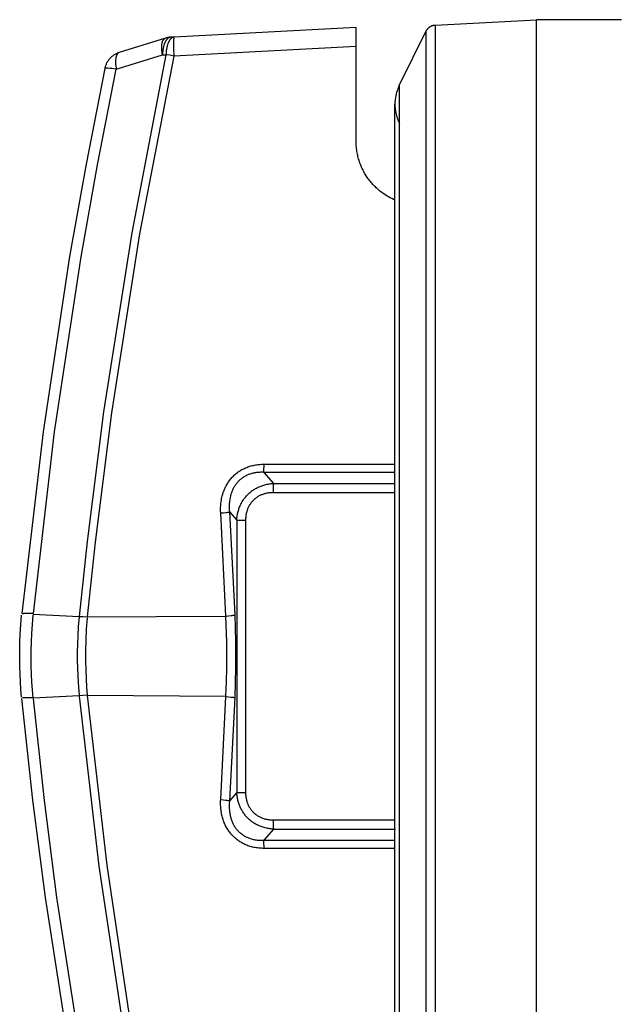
# Model space of a CAD drawing. Header units: millimetres. Extents: x -2637 to -1637, y 678 to 1678.
# Tile 140 of 256: x -2152 to -2124, y 1029 to 1076. Entities that reach past the tile are written whole.
import ezdxf

# ---------------------------------------------------------------- set-up
doc = ezdxf.new("R2010")
doc.units = ezdxf.units.MM
doc.layers.add('Make2D$B.SHOW mini', color=7, linetype='Continuous', true_color=0x000000)

msp = doc.modelspace()

# ---------------------------------------------------------------- linework, layer by layer
at = {"layer": 'Make2D$B.SHOW mini', "color": 18, "lineweight": -3, "true_color": 0x000000}
for points in [[(-2136.543, 1075.155), (-2145.121, 1074.706)], [(-2136.543, 1074.257), (-2136.543, 1075.155)], [(-2133.24, 1074.994), (-2133.233, 1075.008), (-2133.225, 1075.022), (-2133.217, 1075.036), (-2133.208, 1075.05), (-2133.199, 1075.063), (-2133.189, 1075.076), (-2133.178, 1075.089), (-2133.168, 1075.102), (-2133.157, 1075.114), (-2133.145, 1075.126), (-2133.133, 1075.138), (-2133.12, 1075.149), (-2133.107, 1075.16), (-2133.094, 1075.171), (-2133.08, 1075.181), (-2133.066, 1075.19), (-2133.052, 1075.199), (-2133.037, 1075.208), (-2133.023, 1075.216), (-2133.008, 1075.224), (-2132.992, 1075.231), (-2132.977, 1075.237), (-2132.961, 1075.243), (-2132.945, 1075.248), (-2132.929, 1075.253), (-2132.913, 1075.258), (-2132.897, 1075.261), (-2132.881, 1075.265), (-2132.865, 1075.267), (-2132.849, 1075.269), (-2132.833, 1075.271), (-2132.818, 1075.272)], [(-2132.818, 1075.272), (-2128.043, 1075.522)], [(-2132.818, 1075.272), (-2132.818, 1045.522), (-2132.818, 1015.773), (-2132.818, 1015.772)], [(-2128.043, 1024.913), (-2128.043, 1075.518)], [(-2124.043, 1075.518), (-2128.043, 1075.518)], [(-2145.531, 1074.654), (-2147.707, 1073.978)], [(-2145.671, 1073.866), (-2145.684, 1073.936), (-2145.693, 1074.007), (-2145.697, 1074.043), (-2145.701, 1074.078), (-2145.703, 1074.113), (-2145.705, 1074.147), (-2145.706, 1074.181), (-2145.706, 1074.215), (-2145.706, 1074.247), (-2145.704, 1074.279), (-2145.702, 1074.31), (-2145.699, 1074.34), (-2145.696, 1074.369), (-2145.691, 1074.397), (-2145.689, 1074.411), (-2145.686, 1074.424), (-2145.683, 1074.437), (-2145.68, 1074.449), (-2145.677, 1074.462), (-2145.673, 1074.474), (-2145.67, 1074.485), (-2145.666, 1074.496), (-2145.662, 1074.507), (-2145.657, 1074.518), (-2145.653, 1074.528), (-2145.649, 1074.538), (-2145.644, 1074.547), (-2145.639, 1074.556), (-2145.634, 1074.565), (-2145.629, 1074.573), (-2145.624, 1074.581), (-2145.621, 1074.585), (-2145.618, 1074.588), (-2145.615, 1074.592), (-2145.613, 1074.595), (-2145.61, 1074.599), (-2145.607, 1074.602), (-2145.604, 1074.605), (-2145.601, 1074.608), (-2145.598, 1074.611), (-2145.595, 1074.614), (-2145.592, 1074.617), (-2145.589, 1074.62), (-2145.586, 1074.623), (-2145.583, 1074.625), (-2145.58, 1074.628), (-2145.577, 1074.63), (-2145.574, 1074.632), (-2145.571, 1074.634), (-2145.567, 1074.637), (-2145.564, 1074.639), (-2145.561, 1074.64), (-2145.558, 1074.642), (-2145.554, 1074.644), (-2145.551, 1074.646), (-2145.548, 1074.647), (-2145.544, 1074.649), (-2145.541, 1074.65), (-2145.538, 1074.651), (-2145.534, 1074.652), (-2145.531, 1074.654)], [(-2145.287, 1074.697), (-2145.291, 1074.697), (-2145.295, 1074.697), (-2145.3, 1074.696), (-2145.304, 1074.695), (-2145.308, 1074.695), (-2145.313, 1074.694), (-2145.317, 1074.693), (-2145.322, 1074.692), (-2145.326, 1074.691), (-2145.33, 1074.69), (-2145.335, 1074.688), (-2145.339, 1074.687), (-2145.344, 1074.685), (-2145.348, 1074.684), (-2145.352, 1074.682), (-2145.357, 1074.68), (-2145.361, 1074.678), (-2145.366, 1074.676), (-2145.37, 1074.674), (-2145.374, 1074.671), (-2145.379, 1074.669), (-2145.383, 1074.666), (-2145.388, 1074.664), (-2145.392, 1074.661), (-2145.396, 1074.658), (-2145.401, 1074.655), (-2145.405, 1074.652), (-2145.409, 1074.649), (-2145.414, 1074.645), (-2145.418, 1074.642), (-2145.427, 1074.634), (-2145.435, 1074.627), (-2145.444, 1074.618), (-2145.452, 1074.609), (-2145.46, 1074.6), (-2145.469, 1074.59), (-2145.477, 1074.58), (-2145.485, 1074.57), (-2145.493, 1074.559), (-2145.501, 1074.547), (-2145.508, 1074.535), (-2145.516, 1074.523), (-2145.523, 1074.51), (-2145.531, 1074.496), (-2145.538, 1074.483), (-2145.545, 1074.469), (-2145.552, 1074.454), (-2145.558, 1074.439), (-2145.565, 1074.424), (-2145.577, 1074.393), (-2145.589, 1074.36), (-2145.6, 1074.326), (-2145.611, 1074.29), (-2145.62, 1074.254), (-2145.629, 1074.217), (-2145.637, 1074.18), (-2145.644, 1074.141), (-2145.65, 1074.102), (-2145.656, 1074.063), (-2145.661, 1074.024), (-2145.664, 1073.984), (-2145.668, 1073.944), (-2145.67, 1073.905), (-2145.671, 1073.866)], [(-2145.287, 1074.697), (-2145.318, 1074.695), (-2145.349, 1074.692), (-2145.379, 1074.688), (-2145.41, 1074.683), (-2145.441, 1074.677), (-2145.471, 1074.67), (-2145.501, 1074.662), (-2145.531, 1074.654)], [(-2145.121, 1074.706), (-2145.126, 1074.706), (-2145.13, 1074.705), (-2145.134, 1074.705), (-2145.139, 1074.704), (-2145.143, 1074.703), (-2145.147, 1074.703), (-2145.152, 1074.702), (-2145.156, 1074.701), (-2145.16, 1074.7), (-2145.165, 1074.698), (-2145.169, 1074.697), (-2145.174, 1074.696), (-2145.178, 1074.694), (-2145.182, 1074.692), (-2145.187, 1074.691), (-2145.191, 1074.689), (-2145.196, 1074.687), (-2145.2, 1074.685), (-2145.205, 1074.683), (-2145.209, 1074.68), (-2145.213, 1074.678), (-2145.218, 1074.675), (-2145.222, 1074.672), (-2145.226, 1074.67), (-2145.231, 1074.667), (-2145.235, 1074.664), (-2145.24, 1074.661), (-2145.244, 1074.657), (-2145.248, 1074.654), (-2145.253, 1074.65), (-2145.261, 1074.643), (-2145.27, 1074.635), (-2145.278, 1074.627), (-2145.287, 1074.618), (-2145.295, 1074.609), (-2145.303, 1074.599), (-2145.311, 1074.589), (-2145.319, 1074.578), (-2145.327, 1074.567), (-2145.335, 1074.556), (-2145.343, 1074.544), (-2145.35, 1074.531), (-2145.358, 1074.518), (-2145.365, 1074.505), (-2145.372, 1074.491), (-2145.379, 1074.477), (-2145.386, 1074.463), (-2145.393, 1074.448), (-2145.399, 1074.433), (-2145.412, 1074.401), (-2145.424, 1074.368), (-2145.435, 1074.334), (-2145.445, 1074.299), (-2145.455, 1074.263), (-2145.464, 1074.226), (-2145.472, 1074.188), (-2145.479, 1074.15), (-2145.485, 1074.111), (-2145.49, 1074.072), (-2145.495, 1074.032), (-2145.499, 1073.993), (-2145.502, 1073.953), (-2145.504, 1073.914), (-2145.506, 1073.874)], [(-2145.121, 1074.706), (-2145.287, 1074.697)], [(-2145.121, 1074.706), (-2145.122, 1074.706), (-2145.122, 1074.706), (-2145.122, 1074.706), (-2145.123, 1074.706), (-2145.123, 1074.705), (-2145.123, 1074.705), (-2145.124, 1074.705), (-2145.124, 1074.705), (-2145.124, 1074.705), (-2145.125, 1074.704), (-2145.125, 1074.704), (-2145.125, 1074.704), (-2145.126, 1074.703), (-2145.126, 1074.703), (-2145.126, 1074.702), (-2145.127, 1074.702), (-2145.127, 1074.701), (-2145.127, 1074.701), (-2145.127, 1074.7), (-2145.128, 1074.7), (-2145.128, 1074.699), (-2145.128, 1074.699), (-2145.129, 1074.698), (-2145.129, 1074.697), (-2145.13, 1074.696), (-2145.13, 1074.694), (-2145.131, 1074.692), (-2145.132, 1074.69), (-2145.132, 1074.688), (-2145.133, 1074.686), (-2145.134, 1074.682), (-2145.135, 1074.676), (-2145.136, 1074.671), (-2145.137, 1074.665), (-2145.138, 1074.658), (-2145.14, 1074.643), (-2145.142, 1074.625), (-2145.144, 1074.606), (-2145.147, 1074.561), (-2145.149, 1074.507), (-2145.151, 1074.446), (-2145.152, 1074.305), (-2145.15, 1074.145), (-2145.139, 1073.806)], [(-2134.51, 1072.419), (-2133.24, 1074.994)], [(-2133.24, 1016.051), (-2133.24, 1016.051), (-2133.24, 1074.994)], [(-2136.543, 1074.257), (-2145.139, 1073.806)], [(-2136.543, 1069.785), (-2136.543, 1074.257)], [(-2145.506, 1073.874), (-2147.119, 1065.482), (-2148.444, 1057.044), (-2149.219, 1050.93), (-2149.597, 1047.403)], [(-2145.139, 1073.806), (-2146.748, 1065.427), (-2148.068, 1057.001), (-2148.84, 1050.896), (-2149.216, 1047.375)], [(-2147.707, 1073.978), (-2147.737, 1073.968), (-2147.767, 1073.957), (-2147.797, 1073.945), (-2147.827, 1073.932), (-2147.857, 1073.918), (-2147.886, 1073.902), (-2147.915, 1073.886), (-2147.944, 1073.869), (-2147.972, 1073.85), (-2148, 1073.831), (-2148.027, 1073.81), (-2148.053, 1073.789), (-2148.079, 1073.767), (-2148.104, 1073.744), (-2148.128, 1073.719), (-2148.151, 1073.695), (-2148.174, 1073.669), (-2148.195, 1073.642), (-2148.216, 1073.615), (-2148.236, 1073.587), (-2148.254, 1073.559), (-2148.272, 1073.53), (-2148.289, 1073.501), (-2148.304, 1073.471), (-2148.319, 1073.441), (-2148.332, 1073.41), (-2148.344, 1073.38), (-2148.356, 1073.349), (-2148.366, 1073.318), (-2148.375, 1073.287), (-2148.383, 1073.255), (-2148.39, 1073.224)], [(-2147.707, 1073.978), (-2147.71, 1073.977), (-2147.714, 1073.976), (-2147.717, 1073.975), (-2147.72, 1073.973), (-2147.724, 1073.972), (-2147.727, 1073.97), (-2147.73, 1073.968), (-2147.734, 1073.967), (-2147.737, 1073.965), (-2147.74, 1073.963), (-2147.743, 1073.961), (-2147.747, 1073.959), (-2147.75, 1073.957), (-2147.753, 1073.954), (-2147.756, 1073.952), (-2147.759, 1073.95), (-2147.762, 1073.947), (-2147.765, 1073.944), (-2147.768, 1073.942), (-2147.772, 1073.939), (-2147.775, 1073.936), (-2147.777, 1073.933), (-2147.78, 1073.93), (-2147.783, 1073.926), (-2147.786, 1073.923), (-2147.789, 1073.92), (-2147.792, 1073.916), (-2147.795, 1073.913), (-2147.797, 1073.909), (-2147.8, 1073.905), (-2147.805, 1073.897), (-2147.81, 1073.889), (-2147.815, 1073.88), (-2147.82, 1073.871), (-2147.825, 1073.862), (-2147.83, 1073.852), (-2147.834, 1073.842), (-2147.838, 1073.831), (-2147.842, 1073.82), (-2147.846, 1073.809), (-2147.85, 1073.798), (-2147.853, 1073.786), (-2147.857, 1073.773), (-2147.86, 1073.761), (-2147.863, 1073.748), (-2147.865, 1073.735), (-2147.868, 1073.721), (-2147.872, 1073.693), (-2147.876, 1073.664), (-2147.879, 1073.634), (-2147.881, 1073.603), (-2147.882, 1073.571), (-2147.883, 1073.538), (-2147.883, 1073.504), (-2147.882, 1073.47), (-2147.88, 1073.436), (-2147.877, 1073.401), (-2147.874, 1073.366), (-2147.87, 1073.33), (-2147.86, 1073.259), (-2147.848, 1073.188)], [(-2147.848, 1073.188), (-2145.671, 1073.866)], [(-2145.671, 1073.866), (-2145.506, 1073.874)], [(-2145.139, 1073.806), (-2145.327, 1073.843), (-2145.506, 1073.874)], [(-2147.848, 1073.188), (-2148.064, 1073.219), (-2148.158, 1073.23), (-2148.239, 1073.237), (-2148.274, 1073.239), (-2148.304, 1073.24), (-2148.317, 1073.24), (-2148.329, 1073.24), (-2148.341, 1073.239), (-2148.351, 1073.239), (-2148.355, 1073.238), (-2148.359, 1073.238), (-2148.363, 1073.237), (-2148.367, 1073.236), (-2148.371, 1073.236), (-2148.372, 1073.235), (-2148.374, 1073.235), (-2148.375, 1073.234), (-2148.377, 1073.234), (-2148.378, 1073.234), (-2148.379, 1073.233), (-2148.38, 1073.233), (-2148.381, 1073.232), (-2148.382, 1073.232), (-2148.382, 1073.232), (-2148.383, 1073.232), (-2148.383, 1073.231), (-2148.384, 1073.231), (-2148.384, 1073.231), (-2148.385, 1073.23), (-2148.385, 1073.23), (-2148.386, 1073.23), (-2148.386, 1073.23), (-2148.386, 1073.229), (-2148.387, 1073.229), (-2148.387, 1073.229), (-2148.387, 1073.229), (-2148.388, 1073.228), (-2148.388, 1073.228), (-2148.388, 1073.228), (-2148.388, 1073.227), (-2148.389, 1073.227), (-2148.389, 1073.227), (-2148.389, 1073.226), (-2148.389, 1073.226), (-2148.389, 1073.226), (-2148.389, 1073.226), (-2148.39, 1073.225), (-2148.39, 1073.225), (-2148.39, 1073.225), (-2148.39, 1073.224)], [(-2148.39, 1073.224), (-2149.273, 1068.711), (-2150.045, 1064.365), (-2151.297, 1056.094), (-2152.298, 1047.543)], [(-2151.757, 1047.532), (-2150.752, 1056.1), (-2149.501, 1064.351), (-2148.73, 1068.686), (-2147.848, 1073.188)], [(-2134.51, 1072.419), (-2134.535, 1072.368), (-2134.558, 1072.316), (-2134.579, 1072.263), (-2134.599, 1072.209), (-2134.618, 1072.155), (-2134.635, 1072.1), (-2134.65, 1072.044), (-2134.664, 1071.988), (-2134.677, 1071.932), (-2134.687, 1071.876), (-2134.696, 1071.819), (-2134.704, 1071.762), (-2134.709, 1071.705), (-2134.713, 1071.648), (-2134.716, 1071.591), (-2134.717, 1071.534)], [(-2134.51, 1072.419), (-2134.51, 1018.626), (-2134.51, 1018.625)], [(-2134.717, 1071.534), (-2134.716, 1071.476), (-2134.713, 1071.418), (-2134.709, 1071.36), (-2134.703, 1071.302), (-2134.695, 1071.243), (-2134.686, 1071.185), (-2134.675, 1071.127), (-2134.662, 1071.069), (-2134.647, 1071.012), (-2134.631, 1070.955), (-2134.613, 1070.899), (-2134.593, 1070.843), (-2134.572, 1070.787), (-2134.549, 1070.733), (-2134.525, 1070.679), (-2134.499, 1070.626)], [(-2134.717, 1019.51), (-2134.717, 1071.534)], [(-2134.71, 1067.021), (-2134.789, 1067.055), (-2134.866, 1067.092), (-2134.94, 1067.129), (-2135.013, 1067.169), (-2135.083, 1067.21), (-2135.152, 1067.252), (-2135.218, 1067.296), (-2135.283, 1067.341), (-2135.331, 1067.376), (-2135.378, 1067.412), (-2135.423, 1067.448), (-2135.468, 1067.485), (-2135.512, 1067.522), (-2135.555, 1067.56), (-2135.598, 1067.599), (-2135.639, 1067.639), (-2135.679, 1067.679), (-2135.719, 1067.72), (-2135.758, 1067.761), (-2135.795, 1067.804), (-2135.832, 1067.846), (-2135.869, 1067.89), (-2135.904, 1067.934), (-2135.938, 1067.979), (-2135.972, 1068.024), (-2136.005, 1068.07), (-2136.036, 1068.117), (-2136.067, 1068.164), (-2136.098, 1068.212), (-2136.127, 1068.261), (-2136.155, 1068.31), (-2136.183, 1068.36), (-2136.21, 1068.41), (-2136.235, 1068.462), (-2136.26, 1068.514), (-2136.284, 1068.566), (-2136.307, 1068.62), (-2136.329, 1068.674), (-2136.351, 1068.728), (-2136.371, 1068.784), (-2136.39, 1068.84), (-2136.409, 1068.897), (-2136.426, 1068.954), (-2136.443, 1069.013), (-2136.458, 1069.072), (-2136.472, 1069.132), (-2136.485, 1069.193), (-2136.497, 1069.255), (-2136.507, 1069.317), (-2136.517, 1069.381), (-2136.524, 1069.446), (-2136.531, 1069.511), (-2136.536, 1069.578), (-2136.54, 1069.646), (-2136.542, 1069.715), (-2136.543, 1069.785)], [(-2142.928, 1052.277), (-2142.93, 1052.33), (-2142.932, 1052.385), (-2142.932, 1052.44), (-2142.931, 1052.498), (-2142.929, 1052.556), (-2142.926, 1052.616), (-2142.921, 1052.678), (-2142.915, 1052.742), (-2142.906, 1052.807), (-2142.896, 1052.874), (-2142.884, 1052.943), (-2142.869, 1053.014), (-2142.851, 1053.086), (-2142.831, 1053.159), (-2142.807, 1053.234), (-2142.794, 1053.272), (-2142.78, 1053.311), (-2142.765, 1053.35), (-2142.749, 1053.389), (-2142.732, 1053.428), (-2142.714, 1053.467), (-2142.695, 1053.507), (-2142.675, 1053.547), (-2142.653, 1053.587), (-2142.63, 1053.627), (-2142.606, 1053.668), (-2142.58, 1053.708), (-2142.553, 1053.748), (-2142.525, 1053.788), (-2142.496, 1053.828), (-2142.465, 1053.867), (-2142.433, 1053.905), (-2142.4, 1053.943), (-2142.366, 1053.98), (-2142.33, 1054.016), (-2142.294, 1054.051), (-2142.257, 1054.085), (-2142.218, 1054.118), (-2142.179, 1054.15), (-2142.139, 1054.181), (-2142.098, 1054.211), (-2142.057, 1054.239), (-2142.015, 1054.267), (-2141.972, 1054.293), (-2141.929, 1054.318), (-2141.884, 1054.342), (-2141.839, 1054.364), (-2141.793, 1054.386), (-2141.747, 1054.407), (-2141.699, 1054.426), (-2141.651, 1054.444), (-2141.602, 1054.462), (-2141.552, 1054.478), (-2141.502, 1054.493), (-2141.45, 1054.506), (-2141.397, 1054.519), (-2141.344, 1054.53), (-2141.29, 1054.54), (-2141.234, 1054.549), (-2141.178, 1054.557), (-2141.121, 1054.563), (-2141.063, 1054.568), (-2141.004, 1054.571), (-2140.945, 1054.574), (-2140.884, 1054.574)], [(-2140.902, 1054.191), (-2140.898, 1054.223), (-2140.895, 1054.261), (-2140.89, 1054.353), (-2140.886, 1054.461), (-2140.884, 1054.574)], [(-2140.884, 1054.574), (-2134.707, 1054.573)], [(-2140.902, 1054.191), (-2140.952, 1054.193), (-2141.001, 1054.193), (-2141.05, 1054.193), (-2141.099, 1054.191), (-2141.146, 1054.188), (-2141.193, 1054.184), (-2141.239, 1054.178), (-2141.284, 1054.172), (-2141.328, 1054.164), (-2141.371, 1054.156), (-2141.414, 1054.146), (-2141.456, 1054.136), (-2141.497, 1054.124), (-2141.537, 1054.112), (-2141.576, 1054.098), (-2141.615, 1054.083), (-2141.653, 1054.068), (-2141.69, 1054.051), (-2141.727, 1054.034), (-2141.763, 1054.016), (-2141.799, 1053.996), (-2141.833, 1053.976), (-2141.867, 1053.954), (-2141.901, 1053.932), (-2141.933, 1053.908), (-2141.966, 1053.883), (-2141.997, 1053.858), (-2142.028, 1053.831), (-2142.057, 1053.804), (-2142.086, 1053.776), (-2142.114, 1053.747), (-2142.141, 1053.717), (-2142.168, 1053.686), (-2142.193, 1053.655), (-2142.217, 1053.623), (-2142.24, 1053.591), (-2142.261, 1053.558), (-2142.282, 1053.525), (-2142.302, 1053.492), (-2142.321, 1053.459), (-2142.338, 1053.425), (-2142.355, 1053.392), (-2142.37, 1053.359), (-2142.384, 1053.327), (-2142.398, 1053.294), (-2142.41, 1053.261), (-2142.422, 1053.229), (-2142.433, 1053.197), (-2142.443, 1053.165), (-2142.452, 1053.133), (-2142.461, 1053.101), (-2142.469, 1053.07), (-2142.483, 1053.009), (-2142.495, 1052.948), (-2142.504, 1052.889), (-2142.512, 1052.831), (-2142.517, 1052.775), (-2142.522, 1052.72), (-2142.524, 1052.666), (-2142.526, 1052.614), (-2142.526, 1052.563), (-2142.525, 1052.514), (-2142.524, 1052.465), (-2142.521, 1052.418), (-2142.514, 1052.327)], [(-2134.715, 1054.19), (-2140.902, 1054.191)], [(-2140.902, 1054.191), (-2140.442, 1053.667)], [(-2142.17, 1051.935), (-2142.166, 1051.989), (-2142.162, 1052.043), (-2142.156, 1052.096), (-2142.148, 1052.149), (-2142.14, 1052.2), (-2142.13, 1052.25), (-2142.119, 1052.3), (-2142.107, 1052.348), (-2142.094, 1052.395), (-2142.08, 1052.441), (-2142.065, 1052.486), (-2142.049, 1052.53), (-2142.031, 1052.574), (-2142.013, 1052.616), (-2141.994, 1052.658), (-2141.974, 1052.699), (-2141.953, 1052.74), (-2141.931, 1052.78), (-2141.908, 1052.82), (-2141.884, 1052.858), (-2141.858, 1052.897), (-2141.832, 1052.935), (-2141.804, 1052.972), (-2141.776, 1053.008), (-2141.746, 1053.044), (-2141.716, 1053.079), (-2141.684, 1053.113), (-2141.651, 1053.147), (-2141.618, 1053.179), (-2141.583, 1053.211), (-2141.548, 1053.242), (-2141.512, 1053.272), (-2141.475, 1053.3), (-2141.438, 1053.328), (-2141.4, 1053.355), (-2141.361, 1053.38), (-2141.321, 1053.405), (-2141.281, 1053.428), (-2141.24, 1053.451), (-2141.198, 1053.472), (-2141.156, 1053.492), (-2141.113, 1053.512), (-2141.07, 1053.53), (-2141.026, 1053.547), (-2140.981, 1053.563), (-2140.935, 1053.578), (-2140.889, 1053.592), (-2140.842, 1053.605), (-2140.794, 1053.617), (-2140.746, 1053.628), (-2140.697, 1053.637), (-2140.647, 1053.645), (-2140.596, 1053.653), (-2140.545, 1053.659), (-2140.494, 1053.663), (-2140.442, 1053.667)], [(-2140.442, 1053.667), (-2140.445, 1053.631), (-2140.449, 1053.589), (-2140.455, 1053.484), (-2140.458, 1053.361), (-2140.459, 1053.234)], [(-2140.442, 1053.667), (-2134.717, 1053.667)], [(-2140.459, 1053.234), (-2140.5, 1053.233), (-2140.541, 1053.231), (-2140.581, 1053.229), (-2140.62, 1053.225), (-2140.659, 1053.221), (-2140.697, 1053.215), (-2140.735, 1053.209), (-2140.772, 1053.202), (-2140.808, 1053.193), (-2140.844, 1053.184), (-2140.879, 1053.174), (-2140.914, 1053.163), (-2140.948, 1053.151), (-2140.982, 1053.139), (-2141.015, 1053.125), (-2141.047, 1053.111), (-2141.079, 1053.096), (-2141.11, 1053.08), (-2141.141, 1053.063), (-2141.171, 1053.045), (-2141.201, 1053.026), (-2141.23, 1053.007), (-2141.259, 1052.987), (-2141.287, 1052.965), (-2141.314, 1052.943), (-2141.34, 1052.92), (-2141.366, 1052.897), (-2141.392, 1052.872), (-2141.416, 1052.847), (-2141.44, 1052.821), (-2141.463, 1052.795), (-2141.485, 1052.768), (-2141.506, 1052.74), (-2141.526, 1052.712), (-2141.545, 1052.683), (-2141.564, 1052.654), (-2141.581, 1052.624), (-2141.598, 1052.594), (-2141.614, 1052.563), (-2141.629, 1052.532), (-2141.643, 1052.5), (-2141.657, 1052.467), (-2141.67, 1052.434), (-2141.681, 1052.401), (-2141.693, 1052.367), (-2141.703, 1052.332), (-2141.712, 1052.296), (-2141.721, 1052.259), (-2141.728, 1052.222), (-2141.735, 1052.183), (-2141.741, 1052.144), (-2141.746, 1052.104), (-2141.75, 1052.062), (-2141.753, 1052.021), (-2141.755, 1051.978), (-2141.755, 1051.935)], [(-2140.459, 1053.234), (-2134.7, 1053.234)], [(-2142.928, 1052.277), (-2142.802, 1052.286), (-2142.683, 1052.298), (-2142.631, 1052.305), (-2142.584, 1052.312), (-2142.564, 1052.316), (-2142.545, 1052.32), (-2142.528, 1052.323), (-2142.514, 1052.327)], [(-2142.683, 1047.421), (-2142.928, 1052.277)], [(-2142.514, 1052.327), (-2142.17, 1051.935)], [(-2142.514, 1052.327), (-2142.268, 1047.471)], [(-2142.17, 1051.935), (-2142.17, 1039.11)], [(-2142.17, 1051.935), (-2141.755, 1051.935)], [(-2141.755, 1051.935), (-2141.755, 1039.11)], [(-2152.307, 1043.592), (-2152.339, 1043.956), (-2152.364, 1044.321), (-2152.383, 1044.685), (-2152.395, 1045.051), (-2152.4, 1045.42), (-2152.398, 1045.795), (-2152.389, 1046.183), (-2152.372, 1046.586), (-2152.345, 1047.01), (-2152.307, 1047.453)], [(-2151.757, 1047.532), (-2151.948, 1047.539), (-2152.034, 1047.54), (-2152.111, 1047.539), (-2152.145, 1047.538), (-2152.176, 1047.536), (-2152.203, 1047.534), (-2152.228, 1047.532), (-2152.239, 1047.53), (-2152.249, 1047.529), (-2152.258, 1047.527), (-2152.266, 1047.525), (-2152.27, 1047.524), (-2152.274, 1047.523), (-2152.277, 1047.522), (-2152.28, 1047.521), (-2152.283, 1047.52), (-2152.286, 1047.519), (-2152.287, 1047.518), (-2152.288, 1047.518), (-2152.289, 1047.517), (-2152.29, 1047.517)], [(-2151.762, 1043.568), (-2151.796, 1043.937), (-2151.822, 1044.306), (-2151.841, 1044.675), (-2151.854, 1045.045), (-2151.859, 1045.418), (-2151.857, 1045.799), (-2151.848, 1046.191), (-2151.83, 1046.599), (-2151.802, 1047.028), (-2151.762, 1047.477)], [(-2149.599, 1047.383), (-2151.761, 1047.495)], [(-2149.601, 1047.364), (-2149.638, 1046.926), (-2149.664, 1046.503), (-2149.68, 1046.095), (-2149.687, 1045.702), (-2149.687, 1045.325), (-2149.68, 1044.965), (-2149.649, 1044.29), (-2149.601, 1043.68)], [(-2149.597, 1047.403), (-2149.412, 1047.392), (-2149.216, 1047.375)], [(-2149.22, 1047.338), (-2149.26, 1046.801), (-2149.285, 1046.286), (-2149.297, 1045.795), (-2149.298, 1045.328), (-2149.289, 1044.886), (-2149.272, 1044.468), (-2149.249, 1044.075), (-2149.22, 1043.706)], [(-2149.216, 1047.375), (-2142.683, 1047.421)], [(-2142.683, 1047.421), (-2142.557, 1047.43), (-2142.438, 1047.442), (-2142.385, 1047.449), (-2142.339, 1047.456), (-2142.318, 1047.46), (-2142.3, 1047.463), (-2142.283, 1047.467), (-2142.268, 1047.471)], [(-2142.683, 1043.624), (-2142.654, 1044.317), (-2142.638, 1044.977), (-2142.64, 1046.2), (-2142.683, 1047.421)], [(-2142.268, 1047.471), (-2142.226, 1046.218), (-2142.223, 1044.962), (-2142.239, 1044.286), (-2142.268, 1043.574)], [(-2148.39, 1017.82), (-2149.871, 1025.66), (-2151.19, 1034.162), (-2151.777, 1038.738), (-2152.302, 1043.54)], [(-2151.762, 1043.568), (-2151.879, 1043.562), (-2151.985, 1043.559), (-2152.078, 1043.559), (-2152.12, 1043.559), (-2152.158, 1043.561), (-2152.191, 1043.563), (-2152.221, 1043.565), (-2152.234, 1043.567), (-2152.247, 1043.568), (-2152.258, 1043.57), (-2152.268, 1043.572)], [(-2151.762, 1043.568), (-2149.601, 1043.68)], [(-2149.601, 1043.68), (-2149.416, 1043.691), (-2149.22, 1043.706)], [(-2149.597, 1043.641), (-2148.666, 1035.635), (-2147.498, 1027.791), (-2146.072, 1019.94), (-2145.506, 1017.17)], [(-2142.683, 1043.624), (-2149.216, 1043.669)], [(-2149.216, 1043.669), (-2148.289, 1035.675), (-2147.125, 1027.842), (-2145.703, 1020.004), (-2145.139, 1017.238)], [(-2142.928, 1038.767), (-2142.683, 1043.624)], [(-2142.683, 1043.624), (-2142.557, 1043.615), (-2142.438, 1043.603), (-2142.385, 1043.596), (-2142.339, 1043.589), (-2142.318, 1043.585), (-2142.3, 1043.581), (-2142.283, 1043.578), (-2142.268, 1043.574)], [(-2142.268, 1043.574), (-2142.514, 1038.718)], [(-2147.848, 1017.857), (-2149.328, 1025.677), (-2150.645, 1034.157), (-2151.232, 1038.723), (-2151.757, 1043.512)], [(-2142.17, 1039.11), (-2142.514, 1038.718)], [(-2140.442, 1037.378), (-2140.498, 1037.382), (-2140.554, 1037.387), (-2140.61, 1037.394), (-2140.664, 1037.402), (-2140.718, 1037.411), (-2140.771, 1037.422), (-2140.824, 1037.435), (-2140.875, 1037.448), (-2140.926, 1037.463), (-2140.975, 1037.48), (-2141.024, 1037.497), (-2141.072, 1037.516), (-2141.119, 1037.536), (-2141.165, 1037.556), (-2141.21, 1037.578), (-2141.253, 1037.601), (-2141.296, 1037.625), (-2141.337, 1037.65), (-2141.378, 1037.675), (-2141.417, 1037.702), (-2141.455, 1037.729), (-2141.492, 1037.757), (-2141.528, 1037.786), (-2141.563, 1037.815), (-2141.597, 1037.846), (-2141.63, 1037.876), (-2141.662, 1037.908), (-2141.692, 1037.94), (-2141.722, 1037.973), (-2141.751, 1038.006), (-2141.779, 1038.041), (-2141.806, 1038.076), (-2141.833, 1038.111), (-2141.858, 1038.148), (-2141.883, 1038.185), (-2141.906, 1038.223), (-2141.929, 1038.261), (-2141.951, 1038.301), (-2141.972, 1038.34), (-2141.991, 1038.381), (-2142.01, 1038.422), (-2142.028, 1038.463), (-2142.045, 1038.505), (-2142.061, 1038.548), (-2142.076, 1038.591), (-2142.089, 1038.635), (-2142.102, 1038.679), (-2142.114, 1038.725), (-2142.125, 1038.771), (-2142.134, 1038.817), (-2142.143, 1038.865), (-2142.151, 1038.913), (-2142.157, 1038.961), (-2142.163, 1039.01), (-2142.167, 1039.06), (-2142.17, 1039.11)], [(-2142.17, 1039.11), (-2141.755, 1039.11)], [(-2141.755, 1039.11), (-2141.755, 1039.07), (-2141.753, 1039.031), (-2141.751, 1038.992), (-2141.747, 1038.954), (-2141.743, 1038.917), (-2141.738, 1038.88), (-2141.732, 1038.843), (-2141.725, 1038.807), (-2141.718, 1038.772), (-2141.709, 1038.737), (-2141.7, 1038.703), (-2141.69, 1038.67), (-2141.679, 1038.637), (-2141.667, 1038.604), (-2141.655, 1038.572), (-2141.641, 1038.54), (-2141.627, 1038.509), (-2141.612, 1038.479), (-2141.597, 1038.448), (-2141.58, 1038.419), (-2141.563, 1038.39), (-2141.545, 1038.361), (-2141.526, 1038.334), (-2141.507, 1038.306), (-2141.487, 1038.28), (-2141.466, 1038.254), (-2141.445, 1038.228), (-2141.422, 1038.204), (-2141.399, 1038.18), (-2141.375, 1038.156), (-2141.351, 1038.133), (-2141.325, 1038.111), (-2141.299, 1038.089), (-2141.271, 1038.068), (-2141.243, 1038.047), (-2141.214, 1038.027), (-2141.184, 1038.008), (-2141.154, 1037.989), (-2141.122, 1037.971), (-2141.089, 1037.954), (-2141.056, 1037.938), (-2141.021, 1037.922), (-2140.986, 1037.908), (-2140.95, 1037.894), (-2140.913, 1037.881), (-2140.875, 1037.869), (-2140.837, 1037.858), (-2140.797, 1037.849), (-2140.758, 1037.84), (-2140.717, 1037.832), (-2140.676, 1037.826), (-2140.634, 1037.821), (-2140.591, 1037.816), (-2140.548, 1037.813), (-2140.504, 1037.812), (-2140.459, 1037.811)], [(-2140.884, 1036.47), (-2140.948, 1036.471), (-2141.01, 1036.473), (-2141.072, 1036.477), (-2141.133, 1036.483), (-2141.193, 1036.49), (-2141.252, 1036.498), (-2141.311, 1036.508), (-2141.368, 1036.519), (-2141.425, 1036.532), (-2141.481, 1036.546), (-2141.535, 1036.562), (-2141.589, 1036.579), (-2141.642, 1036.597), (-2141.694, 1036.616), (-2141.744, 1036.637), (-2141.794, 1036.659), (-2141.842, 1036.681), (-2141.889, 1036.705), (-2141.935, 1036.73), (-2141.979, 1036.756), (-2142.022, 1036.783), (-2142.064, 1036.81), (-2142.105, 1036.839), (-2142.145, 1036.868), (-2142.184, 1036.898), (-2142.221, 1036.929), (-2142.258, 1036.96), (-2142.293, 1036.993), (-2142.328, 1037.026), (-2142.361, 1037.06), (-2142.394, 1037.095), (-2142.426, 1037.131), (-2142.456, 1037.167), (-2142.486, 1037.205), (-2142.516, 1037.243), (-2142.544, 1037.283), (-2142.571, 1037.323), (-2142.598, 1037.364), (-2142.623, 1037.406), (-2142.648, 1037.449), (-2142.672, 1037.493), (-2142.695, 1037.537), (-2142.717, 1037.583), (-2142.738, 1037.63), (-2142.758, 1037.677), (-2142.777, 1037.726), (-2142.795, 1037.776), (-2142.812, 1037.826), (-2142.829, 1037.878), (-2142.844, 1037.93), (-2142.858, 1037.984), (-2142.87, 1038.038), (-2142.882, 1038.094), (-2142.893, 1038.15), (-2142.902, 1038.208), (-2142.91, 1038.266), (-2142.917, 1038.326), (-2142.923, 1038.386), (-2142.927, 1038.447), (-2142.93, 1038.509), (-2142.932, 1038.572), (-2142.932, 1038.636), (-2142.931, 1038.701), (-2142.928, 1038.767)], [(-2142.928, 1038.767), (-2142.802, 1038.758), (-2142.683, 1038.746), (-2142.631, 1038.739), (-2142.584, 1038.732), (-2142.564, 1038.728), (-2142.545, 1038.725), (-2142.528, 1038.721), (-2142.514, 1038.718)], [(-2142.514, 1038.718), (-2142.519, 1038.662), (-2142.522, 1038.607), (-2142.525, 1038.553), (-2142.526, 1038.499), (-2142.526, 1038.447), (-2142.525, 1038.395), (-2142.523, 1038.344), (-2142.519, 1038.294), (-2142.515, 1038.245), (-2142.51, 1038.196), (-2142.503, 1038.149), (-2142.496, 1038.102), (-2142.487, 1038.057), (-2142.478, 1038.012), (-2142.467, 1037.968), (-2142.456, 1037.925), (-2142.444, 1037.883), (-2142.431, 1037.842), (-2142.417, 1037.801), (-2142.402, 1037.762), (-2142.386, 1037.723), (-2142.37, 1037.685), (-2142.353, 1037.648), (-2142.334, 1037.612), (-2142.316, 1037.576), (-2142.296, 1037.542), (-2142.275, 1037.508), (-2142.254, 1037.475), (-2142.232, 1037.443), (-2142.209, 1037.412), (-2142.186, 1037.381), (-2142.162, 1037.351), (-2142.137, 1037.322), (-2142.111, 1037.294), (-2142.084, 1037.267), (-2142.057, 1037.24), (-2142.029, 1037.214), (-2141.999, 1037.188), (-2141.969, 1037.164), (-2141.938, 1037.14), (-2141.906, 1037.117), (-2141.873, 1037.094), (-2141.839, 1037.073), (-2141.804, 1037.052), (-2141.768, 1037.032), (-2141.731, 1037.012), (-2141.693, 1036.994), (-2141.654, 1036.977), (-2141.613, 1036.96), (-2141.572, 1036.945), (-2141.529, 1036.931), (-2141.486, 1036.917), (-2141.442, 1036.905), (-2141.397, 1036.894), (-2141.351, 1036.884), (-2141.304, 1036.876), (-2141.256, 1036.868), (-2141.208, 1036.862), (-2141.158, 1036.858), (-2141.109, 1036.854), (-2141.058, 1036.852), (-2141.006, 1036.851), (-2140.954, 1036.852), (-2140.902, 1036.854)], [(-2140.459, 1037.811), (-2140.458, 1037.684), (-2140.455, 1037.561), (-2140.449, 1037.456), (-2140.445, 1037.413), (-2140.442, 1037.378)], [(-2140.459, 1037.811), (-2134.717, 1037.811)], [(-2140.442, 1037.378), (-2140.902, 1036.854)], [(-2140.442, 1037.378), (-2134.691, 1037.378)], [(-2140.902, 1036.854), (-2134.717, 1036.855)], [(-2140.884, 1036.47), (-2140.886, 1036.584), (-2140.89, 1036.692), (-2140.895, 1036.784), (-2140.898, 1036.822), (-2140.902, 1036.854)], [(-2134.707, 1036.472), (-2140.884, 1036.47)]]:
    msp.add_lwpolyline(points, dxfattribs=at)

doc.saveas('drawing.dxf')
